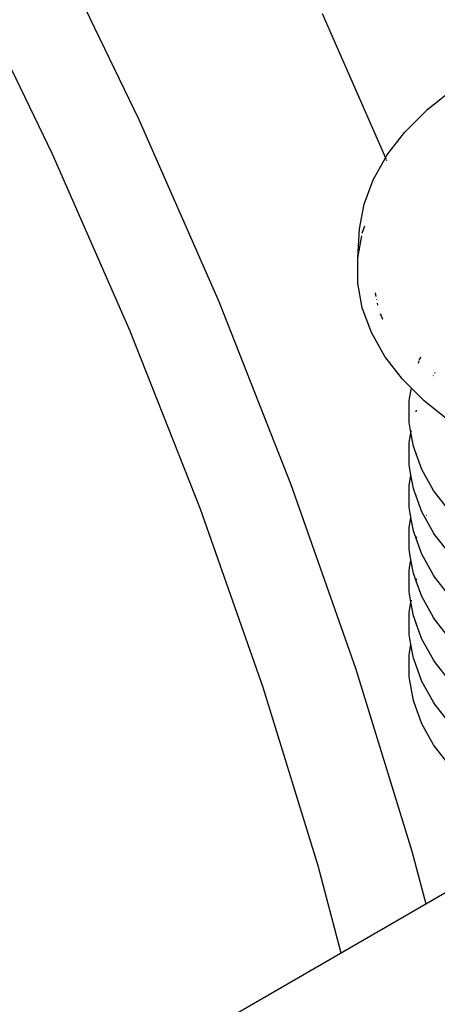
# Model space of a CAD drawing. Extents: x -19547 to -11561, y 2096 to 5601.
# Tile 127 of 168: x -13622 to -13606, y 3057 to 3095. Entities that reach past the tile are written whole.
import ezdxf

# ---------------------------------------------------------------- set-up
doc = ezdxf.new("R2010")
doc.units = 0
doc.header["$MEASUREMENT"] = 0
doc.layers.get('0').update_dxf_attribs({"linetype": 'CONTINUOUS'})
doc.layers.add('PIPING-VENT-ISO', color=3, linetype='CONTINUOUS')
doc.layers.add('TANK-SLOPE', color=2, linetype='CONTINUOUS')

# ---------------------------------------------------------------- blocks, each defined once
blk = doc.blocks.new('8-10 TANKS')
for p, q in [((20.771, 38.088), (22.451, 34.618)), ((19.145, 37.332), (20.778, 33.957)), ((25.986, 36.659), (27.207, 33.879)), ((28.493, 35.184), (27.998, 34.79)), ((27.582, 34.375), (27.998, 34.79)), ((22.451, 34.618), (23.991, 31.112)), ((27.238, 33.929), (27.577, 34.368)), ((27.577, 34.368), (27.582, 34.375)), ((20.778, 33.957), (22.276, 30.547)), ((26.97, 33.457), (27.207, 33.879)), ((27.207, 33.879), (27.227, 33.915)), ((27.207, 33.879), (27.213, 33.866)), ((27.216, 33.86), (27.219, 33.853)), ((27.223, 33.845), (27.231, 33.826)), ((27.227, 33.915), (27.233, 33.922)), ((27.233, 33.922), (27.238, 33.929)), ((26.797, 32.986), (26.97, 33.457)), ((26.709, 32.508), (26.797, 32.986)), ((26.674, 31.95), (26.709, 32.508)), ((26.762, 32.43), (26.813, 32.569)), ((26.674, 31.95), (26.752, 32.375)), ((26.761, 32.428), (26.762, 32.43)), ((26.674, 31.466), (26.674, 31.95)), ((26.762, 30.985), (26.674, 31.466)), ((27.03, 31.209), (27.017, 31.275)), ((27.041, 31.144), (27.041, 31.147)), ((23.991, 31.112), (25.386, 27.583)), ((26.936, 30.513), (26.762, 30.985)), ((27.06, 31.04), (27.054, 31.075)), ((27.157, 30.763), (27.116, 30.875)), ((22.276, 30.547), (23.633, 27.115)), ((27.195, 30.053), (26.936, 30.513)), ((27.535, 29.611), (27.195, 30.053)), ((27.868, 29.988), (27.889, 30.045)), ((27.842, 29.919), (27.863, 29.976)), ((27.708, 29.438), (27.535, 29.611)), ((28.128, 29.676), (28.134, 29.685)), ((28.164, 29.735), (28.171, 29.744)), ((27.672, 29.24), (27.708, 29.438)), ((27.954, 29.193), (27.708, 29.438)), ((27.668, 29.203), (27.672, 29.24)), ((27.668, 28.779), (27.668, 29.203)), ((28.446, 28.801), (27.954, 29.193)), ((27.799, 28.985), (27.81, 29.015)), ((27.672, 28.742), (27.668, 28.779)), ((27.701, 28.582), (27.672, 28.742)), ((27.672, 28.423), (27.701, 28.582)), ((27.748, 28.321), (27.701, 28.582)), ((27.702, 28.589), (27.708, 28.62)), ((27.668, 28.385), (27.672, 28.423)), ((27.668, 27.962), (27.668, 28.385)), ((27.76, 28.285), (27.748, 28.321)), ((27.801, 28.174), (27.76, 28.285)), ((27.799, 28.167), (27.801, 28.174)), ((27.801, 28.174), (27.807, 28.189)), ((27.912, 27.872), (27.801, 28.174)), ((27.672, 27.925), (27.668, 27.962)), ((27.701, 27.765), (27.672, 27.925)), ((27.672, 27.605), (27.701, 27.765)), ((27.701, 27.765), (27.702, 27.772)), ((27.748, 27.504), (27.701, 27.765)), ((28.138, 27.47), (27.912, 27.872)), ((25.386, 27.583), (26.63, 24.045)), ((27.668, 27.568), (27.672, 27.605)), ((27.668, 27.145), (27.668, 27.568)), ((27.76, 27.468), (27.748, 27.504)), ((27.801, 27.357), (27.76, 27.468)), ((27.799, 27.351), (27.801, 27.357)), ((27.801, 27.357), (27.807, 27.372)), ((27.912, 27.055), (27.801, 27.357)), ((28.157, 27.439), (28.138, 27.47)), ((28.454, 27.054), (28.157, 27.439)), ((27.672, 27.107), (27.668, 27.145)), ((23.633, 27.115), (24.843, 23.674)), ((27.701, 26.948), (27.672, 27.107)), ((27.701, 26.948), (27.702, 26.955)), ((28.138, 26.654), (27.912, 27.055)), ((27.997, 26.991), (27.998, 26.993)), ((27.668, 26.751), (27.672, 26.789)), ((27.672, 26.789), (27.701, 26.948)), ((27.748, 26.687), (27.701, 26.948)), ((27.668, 26.328), (27.668, 26.751)), ((27.76, 26.651), (27.748, 26.687)), ((27.801, 26.539), (27.76, 26.651)), ((27.801, 26.539), (27.816, 26.579)), ((28.157, 26.621), (28.138, 26.654)), ((28.454, 26.237), (28.157, 26.621)), ((27.799, 26.534), (27.801, 26.539)), ((27.912, 26.238), (27.801, 26.539)), ((27.672, 26.291), (27.668, 26.328)), ((27.701, 26.131), (27.672, 26.291)), ((28.138, 25.836), (27.912, 26.238)), ((27.672, 25.971), (27.701, 26.131)), ((27.701, 26.131), (27.702, 26.138)), ((27.748, 25.87), (27.701, 26.131)), ((27.668, 25.934), (27.672, 25.971)), ((27.668, 25.511), (27.668, 25.934)), ((27.76, 25.834), (27.748, 25.87)), ((27.801, 25.722), (27.76, 25.834)), ((28.157, 25.804), (28.138, 25.836)), ((27.799, 25.716), (27.801, 25.722)), ((27.801, 25.722), (27.802, 25.725)), ((27.912, 25.421), (27.801, 25.722)), ((27.807, 25.738), (27.816, 25.762)), ((28.454, 25.419), (28.157, 25.804)), ((27.672, 25.473), (27.668, 25.511)), ((27.701, 25.314), (27.672, 25.473)), ((27.672, 25.154), (27.701, 25.314)), ((27.748, 25.053), (27.701, 25.314)), ((27.702, 25.321), (27.708, 25.351)), ((28.138, 25.019), (27.912, 25.421)), ((27.668, 25.117), (27.672, 25.154)), ((27.668, 24.693), (27.668, 25.117)), ((27.76, 25.017), (27.748, 25.053)), ((27.801, 24.905), (27.76, 25.017)), ((27.799, 24.9), (27.801, 24.905)), ((27.801, 24.905), (27.807, 24.92)), ((27.912, 24.604), (27.801, 24.905)), ((28.157, 24.987), (28.138, 25.019)), ((28.454, 24.603), (28.157, 24.987)), ((27.672, 24.656), (27.668, 24.693)), ((27.701, 24.497), (27.672, 24.656)), ((27.672, 24.337), (27.701, 24.497)), ((27.701, 24.497), (27.702, 24.504)), ((27.748, 24.235), (27.701, 24.497)), ((28.138, 24.202), (27.912, 24.604)), ((27.668, 24.3), (27.672, 24.337)), ((27.668, 23.877), (27.668, 24.3)), ((27.76, 24.2), (27.748, 24.235)), ((27.912, 23.787), (27.76, 24.2)), ((28.157, 24.17), (28.138, 24.202)), ((28.454, 23.785), (28.157, 24.17)), ((26.63, 24.045), (27.718, 20.513)), ((27.672, 23.839), (27.668, 23.877)), ((27.748, 23.419), (27.672, 23.839)), ((28.138, 23.385), (27.912, 23.787)), ((24.843, 23.674), (25.902, 20.238)), ((27.76, 23.382), (27.748, 23.419)), ((27.912, 22.969), (27.76, 23.382)), ((28.157, 23.352), (28.138, 23.385)), ((28.454, 22.968), (28.157, 23.352)), ((28.138, 22.567), (27.912, 22.969)), ((28.157, 22.536), (28.138, 22.567)), ((28.454, 22.151), (28.157, 22.536)), ((27.718, 20.513), (27.986, 19.5)), ((25.902, 20.238), (26.347, 18.554))]:
    blk.add_line(p, q)

msp = doc.modelspace()

# ---------------------------------------------------------------- linework, layer by layer
at = {"layer": 'PIPING-VENT-ISO'}
msp.add_line((-13626.347, 3049.869, 0), (-13604.93, 3062.239, 0), dxfattribs=at)

# ---------------------------------------------------------------- block references
at = {"layer": 'TANK-SLOPE', "xscale": 2, "yscale": 2, "zscale": 2}
msp.add_blockref('8-10 TANKS', (-13662.551, 3022.285), dxfattribs=at)

doc.saveas('drawing.dxf')
